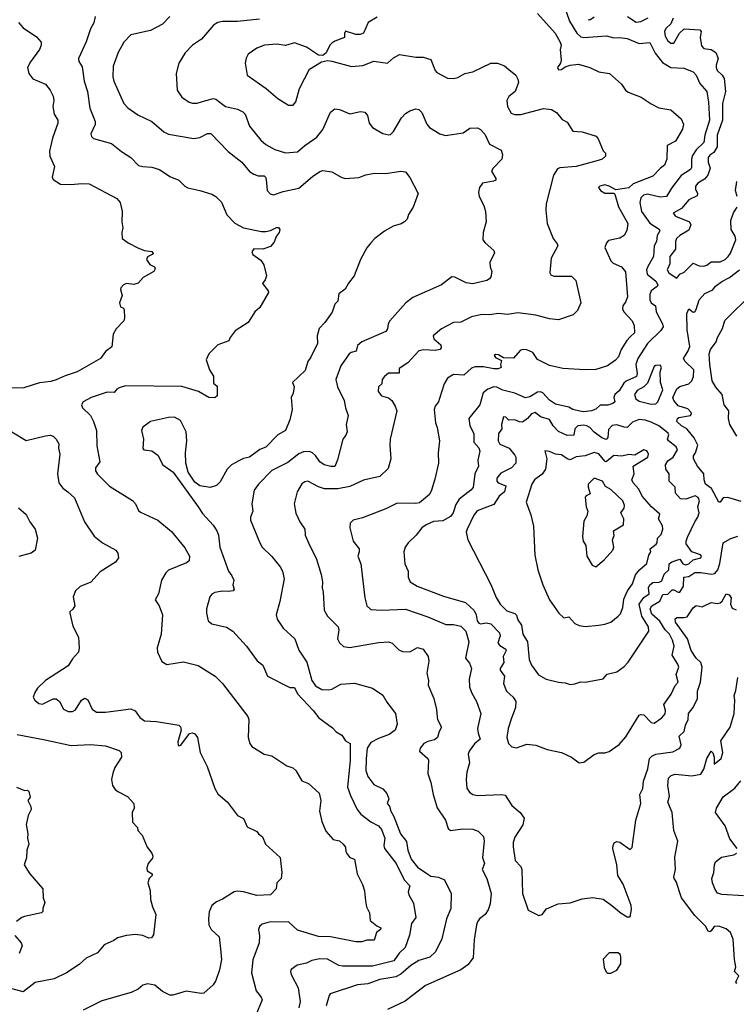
# Model space of a CAD drawing. Extents: x 1863017 to 1989460, y 394564 to 532820.
# Tile 163 of 213: x 1939383 to 1944162, y 478826 to 485395. Entities that reach past the tile are written whole.
import ezdxf

# ---------------------------------------------------------------- set-up
doc = ezdxf.new("R2010")
doc.units = 0

msp = doc.modelspace()

# ---------------------------------------------------------------- linework, layer by layer
at = {"layer": '0CON10XD'}
for points in [[(1943010.3, 485500.3), (1943050, 485385), (1943097.7, 485305), (1943125, 485281.1), (1943145, 485276.6), (1943296.2, 485286.2), (1943345.6, 485274.4), (1943385, 485276.2), (1943435, 485268.8), (1943515, 485237), (1943585, 485242.5), (1943621.3, 485171.3), (1943668.7, 485108.7), (1943725, 485076.2), (1943812.1, 485072.1), (1943875, 485047.5), (1943894.7, 485024.7), (1943918.6, 484968.6), (1943964.7, 484914.7), (1943977.2, 484845), (1943983.3, 484725), (1943951.7, 484625), (1943946.3, 484575), (1943894.5, 484525.5), (1943870.5, 484489.5), (1943862.1, 484465), (1943862, 484408), (1943855.8, 484395), (1943794.6, 484355.4), (1943728.8, 484271.2), (1943695.4, 484215), (1943655, 484210.2), (1943569.7, 484230.3), (1943543.6, 484225), (1943525, 484205.5), (1943518.8, 484175), (1943529.5, 484115), (1943585, 484038.1), (1943647.3, 483997.3), (1943651.2, 483985), (1943634.8, 483955.2), (1943628.6, 483915), (1943614.8, 483885), (1943608.7, 483815), (1943572.3, 483747.7), (1943562.9, 483725), (1943567.5, 483697.5), (1943625, 483649.7), (1943638.7, 483625), (1943634.5, 483615), (1943593.2, 483585), (1943585, 483561.2), (1943584.3, 483525), (1943595, 483506.7), (1943622.3, 483485), (1943628.4, 483445), (1943670, 483365), (1943673.4, 483345), (1943658.8, 483321.2), (1943569.1, 483235), (1943504.7, 483135), (1943491.9, 483095), (1943500.2, 483035), (1943495.8, 483015), (1943427.3, 482982.7), (1943411.1, 482968.9), (1943381, 482919), (1943351.4, 482895), (1943345.6, 482875), (1943350.8, 482845), (1943339.2, 482835), (1943305, 482823.6), (1943255, 482822.9), (1943225, 482795.7), (1943195.4, 482784.6), (1943145, 482778.6), (1943117.9, 482782.1), (1943072, 482795), (1943045, 482810.6), (1942955, 482828.8), (1942915, 482855.4), (1942870.9, 482905), (1942855, 482912.4), (1942835, 482909.7), (1942785, 482877.5), (1942755, 482872.2), (1942685, 482903.5), (1942605, 482924), (1942565, 482943.8), (1942545, 482945.5), (1942505, 482930), (1942472.7, 482905), (1942451.8, 482825), (1942378.6, 482735), (1942384.6, 482685), (1942411.1, 482635), (1942412.2, 482575), (1942445, 482538.8), (1942450.6, 482515), (1942437.8, 482455), (1942441.9, 482415), (1942419.1, 482365), (1942406.3, 482273.7), (1942391.4, 482255), (1942314.1, 482195.9), (1942290.7, 482159.3), (1942273.1, 482105), (1942255, 482080.8), (1942205, 482051.6), (1942142.6, 482047.4), (1942094, 482025), (1942065.5, 482004.5), (1942026, 481955), (1941974.2, 481905), (1941952.5, 481875), (1941944.3, 481845), (1941950.8, 481765), (1941974.2, 481715), (1941972.5, 481675), (1941986.2, 481645), (1942033.3, 481615), (1942208.5, 481548.5), (1942355, 481506.2), (1942413.8, 481453.8), (1942426.9, 481425), (1942433.4, 481385), (1942445, 481368.5), (1942455, 481363.1), (1942495, 481371.6), (1942524.3, 481365), (1942582.5, 481305), (1942586.2, 481285), (1942571.8, 481235), (1942585, 481219.1), (1942624.3, 481195), (1942626.2, 481186.2), (1942607.9, 481145), (1942611.8, 481105), (1942588.1, 481065), (1942588.1, 481055), (1942616.7, 481015), (1942610, 480965), (1942628.2, 480915), (1942674.6, 480874.6), (1942691.5, 480845), (1942690.4, 480805), (1942661.1, 480728.9), (1942639.4, 480665), (1942630.6, 480605), (1942642.5, 480565), (1942665, 480544), (1942695, 480536), (1942765, 480561.2), (1942825, 480553.8), (1942900, 480525), (1942995, 480506.2), (1943062.5, 480475), (1943115, 480437.5)], [(1939887.1, 485415), (1939876.4, 485373.6), (1939855, 485333.3), (1939825, 485246.7), (1939775.8, 485135), (1939778, 485115), (1939799.6, 485079.6), (1939812.5, 484985), (1939834.3, 484915.7), (1939850, 484805), (1939887.1, 484715), (1939885.8, 484695), (1939857.7, 484632.3), (1939861.2, 484615), (1939875, 484602.5), (1939995, 484568), (1940061.2, 484515), (1940125, 484476), (1940175, 484422.5), (1940204.4, 484414.4), (1940265, 484411.9), (1940315, 484394.4), (1940385, 484349.2), (1940444.4, 484324.4), (1940484.4, 484284.4), (1940505, 484272), (1940585, 484255.7), (1940665, 484230), (1940690, 484215), (1940727.6, 484177.6), (1940765, 484093.8), (1940818.3, 484038.3), (1940875, 484006.9), (1940995, 483982.1), (1941025, 483981.2), (1941055, 483988.5), (1941095, 484009.2), (1941108.6, 484008.6), (1941117.5, 483995), (1941113.3, 483975), (1941092.7, 483947.3), (1941080.5, 483909.5), (1941055, 483882.3), (1941005, 483862.9), (1940945, 483865.5), (1940931.4, 483845), (1940938.5, 483828.5), (1940989.8, 483789.8), (1941010.2, 483760.2), (1941027.9, 483685), (1941020.4, 483659.6), (1941001.2, 483635), (1941040, 483585), (1941041.2, 483575), (1940983.3, 483475), (1940951.2, 483445), (1940905.7, 483374.3), (1940820.3, 483319.7), (1940786.7, 483275), (1940777.3, 483252.7), (1940705, 483226), (1940643.8, 483165), (1940626.7, 483125), (1940648.3, 483058.3), (1940675.8, 483015.8), (1940675, 482970), (1940699.3, 482949.3), (1940700, 482885), (1940685, 482872.5), (1940645, 482873.3), (1940575, 482914.4), (1940465, 482947.9), (1940089.1, 482950.9), (1940045, 482938.6), (1940031.4, 482928.6), (1940012.5, 482907.5), (1939965, 482909.5), (1939858.8, 482875), (1939806.2, 482845), (1939794, 482825), (1939801.2, 482805), (1939855, 482753.8), (1939875.6, 482715), (1939894.2, 482655), (1939897.7, 482552.3), (1939917.1, 482445), (1939889.2, 482405), (1939888, 482385), (1939902.4, 482362.4), (1939982.2, 482282.2), (1940135, 482186.2), (1940154, 482165), (1940175, 482120), (1940188.3, 482108.3), (1940305, 482056), (1940395, 481980), (1940485, 481871.2), (1940514.4, 481815), (1940512.9, 481785), (1940495, 481770), (1940375, 481722.9), (1940356.4, 481703.6), (1940329.2, 481655), (1940308, 481565), (1940286.7, 481525), (1940312, 481485), (1940336, 481425), (1940326, 481295), (1940300, 481205), (1940302, 481175), (1940331.7, 481111.7), (1940365, 481092), (1940475, 481110), (1940572.5, 481085), (1940685.5, 481015.5), (1940736.2, 480966.2), (1940904, 480745), (1940910.8, 480725), (1940907.5, 480605), (1940918, 480565), (1940931.2, 480545), (1941012.5, 480495), (1941065, 480483.8), (1941165, 480416.2), (1941205, 480403.8), (1941224.5, 480384.5), (1941265, 480316), (1941308.9, 480298.9), (1941378.9, 480235), (1941390, 480185), (1941381.4, 480115), (1941398.6, 480045), (1941425, 479980), (1941473.8, 479925), (1941515, 479915.5), (1941541.1, 479895), (1941555.5, 479875), (1941557.5, 479845), (1941568, 479825), (1941585, 479804), (1941615, 479793.3), (1941633.8, 479695), (1941668.8, 479625), (1941682.3, 479582.3), (1941688, 479515), (1941695.9, 479475.9), (1941716, 479435), (1941720, 479385), (1941765, 479348.1), (1941791.2, 479335), (1941790, 479325), (1941762.9, 479305), (1941745.8, 479254.2), (1941696.8, 479253.2), (1941665, 479241.9), (1941625, 479241.4), (1941455, 479276.2), (1941375, 479277.5), (1941235, 479320), (1941175, 479375.5), (1941046.6, 479373.4), (1940999.7, 479360.3), (1940982, 479345), (1940976, 479325), (1940983, 479283), (1940980.6, 479235), (1940938.3, 479121.7), (1940928.9, 479035), (1940959.2, 478915), (1940992.3, 478872.3), (1940998.8, 478855), (1940957.4, 478752.6)], [(1940382.9, 485415), (1940335, 485365.7), (1940255, 485322.5), (1940125, 485294.2), (1940077.5, 485245), (1940038.6, 485175), (1940005.8, 485084.2), (1940004.4, 485014.4), (1940010, 484985), (1940076.3, 484836.3), (1940105, 484807.5), (1940170.9, 484760.9), (1940264, 484715), (1940345, 484645.8), (1940375, 484630), (1940543.2, 484603.2), (1940585, 484609.4), (1940635, 484635.6), (1940656.7, 484635), (1940774, 484515), (1940864.4, 484444.4), (1940915, 484382), (1940943.3, 484365), (1940973.1, 484353.1), (1941012.5, 484352.5), (1941021.2, 484345), (1941027.5, 484327.5), (1941032.5, 484255), (1941052.4, 484232.4), (1941075, 484227.1), (1941140.6, 484249.4), (1941245, 484270.8), (1941335, 484347.5), (1941385, 484382), (1941405, 484388.8), (1941465, 484378.8), (1941532.1, 484342.1), (1941555.8, 484335.8), (1941645, 484341.9), (1941690.2, 484359.8), (1941748.6, 484371.4), (1941825, 484368.2), (1941925, 484384.2), (1941955, 484378.8), (1941985, 484341.2), (1942040, 484235), (1942006.2, 484145), (1941976.7, 484095), (1941967.5, 484065), (1941950, 484045), (1941927.7, 484032.3), (1941872.4, 484017.6), (1941815, 483982.9), (1941751.2, 483935), (1941723.8, 483905), (1941697.7, 483872.3), (1941656.2, 483795), (1941613.3, 483685), (1941575, 483637.5), (1941553, 483597), (1941512, 483565), (1941503.9, 483516.1), (1941485, 483497.5), (1941467, 483443), (1941418, 483375), (1941380, 483335), (1941367.1, 483285), (1941369.2, 483235), (1941325, 483143.8), (1941304.3, 483115), (1941286.4, 483053.6), (1941202.5, 482975), (1941213.3, 482945), (1941206.1, 482903.9), (1941193.3, 482875), (1941198.8, 482795), (1941183.8, 482725), (1941156, 482655), (1941104.7, 482625.3), (1941025, 482542.2), (1940985, 482527.5), (1940915, 482476.7), (1940875, 482467.1), (1940845, 482451.4), (1940795, 482424.2), (1940766, 482395), (1940718.7, 482311.3), (1940695, 482288), (1940653, 482273), (1940585, 482284), (1940549.7, 482309.7), (1940505.9, 482375.9), (1940490.8, 482435), (1940488.6, 482505), (1940496.7, 482585), (1940493.1, 482645), (1940455, 482720), (1940415, 482742.5), (1940375, 482741.4), (1940255, 482714.2), (1940203, 482677), (1940194.2, 482655), (1940208.6, 482595), (1940203.9, 482536.1), (1940210, 482525), (1940265, 482519.2), (1940305, 482490), (1940337.5, 482425), (1940405.8, 482375), (1940574, 482145), (1940601.2, 482101.2), (1940672.8, 482022.8), (1940698, 481985), (1940708.1, 481955), (1940718.1, 481875), (1940774.4, 481715), (1940797.5, 481685), (1940810, 481655), (1940804, 481625), (1940813.3, 481595), (1940807.5, 481585), (1940775, 481579.2), (1940735, 481582.5), (1940685, 481572), (1940665, 481561.2), (1940651.2, 481545), (1940627.5, 481465), (1940627.5, 481435), (1940640, 481385), (1940663.2, 481363.2), (1940762.1, 481342.1), (1940805, 481314), (1940895.8, 481215), (1940966.1, 481116.1), (1941005, 481088), (1941035.7, 481015), (1941185, 480940), (1941215, 480938.8), (1941235, 480896), (1941340, 480785), (1941377.3, 480737.3), (1941469.1, 480669.1), (1941493.2, 480643.2), (1941530.3, 480620.3), (1941555, 480583.8), (1941586.2, 480565), (1941587.1, 480455), (1941568.9, 480275), (1941588.1, 480218.1), (1941634.3, 480125), (1941657.1, 480095), (1941723.5, 480043.5), (1941775, 480016.4), (1941795, 479990.8), (1941818, 479935), (1941812.3, 479885), (1941815.8, 479865), (1941892.7, 479765), (1941946.1, 479656.1), (1941984.3, 479615), (1941974.4, 479575), (1941976.9, 479555), (1942009.8, 479499.8), (1942024.2, 479405), (1941996.3, 479363.7), (1941982.8, 479287.2), (1941952.5, 479205), (1941913.8, 479166.2), (1941877.8, 479115), (1941735, 479079.7), (1941535, 479080.4), (1941510, 479085), (1941435, 479125.6), (1941385, 479129.4), (1941331.7, 479118.3), (1941295, 479100), (1941232.4, 479087.6), (1941193, 479057), (1941188, 479045), (1941192.2, 479025), (1941239, 478935), (1941253.9, 478845), (1941245, 478802)], [(1941767.4, 485412.6), (1941706.2, 485375), (1941675, 485304), (1941654.3, 485295.7), (1941625, 485295.6), (1941555, 485317.5), (1941548.3, 485301.7), (1941550, 485275), (1941485, 485252.2), (1941465, 485239.2), (1941451.4, 485225), (1941426.8, 485173.2), (1941405, 485156), (1941375, 485159.2), (1941295, 485211.9), (1941215, 485240), (1941155, 485223.5), (1941095, 485232.2), (1941015, 485225.5), (1940963.8, 485205), (1940906.7, 485165), (1940892.7, 485137.3), (1940886.2, 485105), (1940898.8, 485025), (1941025.4, 484935.4), (1941105, 484868), (1941175, 484824), (1941205.8, 484824.2), (1941224.2, 484845.8), (1941249.4, 484935), (1941316.4, 485063.6), (1941395, 485113.8), (1941435, 485122), (1941465, 485118.6), (1941595, 485081.4), (1941670.3, 485089.7), (1941745, 485118.6), (1941835, 485104), (1941875, 485140), (1941915, 485162), (1942024.4, 485145.6), (1942074.4, 485144.4), (1942125, 485130), (1942153.8, 485055), (1942165, 485042), (1942235, 485005.7), (1942275, 485001.4), (1942305, 485008), (1942352.5, 485035), (1942405, 485047.1), (1942525, 485104), (1942570, 485105), (1942615, 485086.2), (1942645, 485063.3), (1942691.2, 485025), (1942705, 484997.5), (1942708.9, 484975), (1942688.1, 484915), (1942645, 484881.9), (1942631.8, 484855), (1942635, 484816.2), (1942661.5, 484771.5), (1942682.8, 484762.8), (1942725, 484761.5), (1942875, 484802.2), (1942930, 484795), (1942963.3, 484775), (1942999.5, 484729.5), (1943035, 484710), (1943071.7, 484651.7), (1943135, 484646.9), (1943227.3, 484617.3), (1943240.7, 484600.7), (1943275, 484520), (1943290, 484505), (1943290, 484485), (1943267.5, 484465), (1943240, 484455), (1943095, 484416.1), (1942985, 484407.1), (1942970.5, 484399.5), (1942942.8, 484357.2), (1942894.4, 484165.6), (1942890.8, 484125), (1942900.8, 484035), (1942941.2, 483935), (1942968.3, 483898.3), (1942971.2, 483885), (1942926.7, 483803.3), (1942918.6, 483705), (1942925, 483692.5), (1942945, 483684.4), (1943062.9, 483682.9), (1943092.5, 483655), (1943126, 483505), (1943103.3, 483455), (1943075, 483426.2), (1942975, 483392), (1942915, 483399.2), (1942825, 483424.5), (1942705, 483439.4), (1942635, 483426.9), (1942575, 483434.3), (1942515, 483425.8), (1942465, 483428.6), (1942395, 483412.5), (1942325, 483377.1), (1942275, 483374.3), (1942195, 483332), (1942140, 483285), (1942145.6, 483265), (1942191.9, 483225), (1942194.1, 483205.9), (1942183.8, 483195), (1942155, 483188.4), (1942075, 483192.4), (1942045, 483185.6), (1941972, 483105), (1941913.2, 483066.8), (1941914, 483036), (1941842.5, 483037.5), (1941815.7, 483014.3), (1941800, 482995), (1941798, 482965), (1941776, 482945), (1941774.2, 482915), (1941795, 482884.2), (1941841.7, 482871.7), (1941863.8, 482855), (1941886.8, 482816.8), (1941897.1, 482785), (1941854.2, 482595), (1941850.6, 482555), (1941857.1, 482465), (1941839.1, 482400.9), (1941785, 482346), (1941675, 482323.5), (1941585, 482281.2), (1941505, 482263.8), (1941415, 482264.5), (1941375, 482277.3), (1941305, 482315.6), (1941285, 482311.4), (1941265, 482297.1), (1941232.9, 482245), (1941214.3, 482164.3), (1941223.4, 482103.4), (1941250, 482045), (1941284.4, 481995), (1941285.7, 481955), (1941309.2, 481905), (1941361.4, 481795), (1941393, 481693), (1941402.5, 481645), (1941400, 481605), (1941407.5, 481575), (1941412.9, 481455), (1941435.5, 481415.5), (1941505.6, 481345), (1941510.5, 481325), (1941502.5, 481265), (1941515, 481236.2), (1941543.2, 481213.2), (1941585, 481206.9), (1941775, 481239.4), (1941844.2, 481244.2), (1941866, 481235), (1941910.2, 481190.2), (1941935, 481179.4), (1941985, 481176.9), (1942035, 481205.6), (1942073.8, 481195), (1942106, 481145), (1942111.2, 481115), (1942098.1, 481035), (1942109.2, 480985), (1942107.5, 480955), (1942144.4, 480865), (1942163, 480793), (1942167.3, 480742.7), (1942170, 480725), (1942195.6, 480675), (1942179.2, 480645), (1942170, 480605), (1942149.6, 480590.4), (1942105, 480579.1), (1942077.1, 480565), (1942054.2, 480535), (1942050, 480515), (1942105.5, 480465.5), (1942110, 480455), (1942104.4, 480365), (1942125.7, 480305), (1942139.4, 480225), (1942166.4, 480136.4), (1942221.4, 480055), (1942239.5, 479999.5), (1942256.2, 479986.2), (1942337, 479997), (1942405, 479994.3), (1942440.9, 479980.9), (1942475.8, 479945), (1942480.6, 479915), (1942468.9, 479805), (1942482.5, 479765), (1942468.1, 479725), (1942498.1, 479665), (1942528.1, 479565), (1942520, 479495), (1942506.7, 479455), (1942487.1, 479425), (1942450, 479395), (1942435, 479376.2), (1942428.9, 479355), (1942414.4, 479255), (1942406.9, 479135), (1942371.2, 479088.8), (1942325, 479055.6), (1942089.5, 478950.5), (1941953.2, 478846.8), (1941835, 478790)], [(1942835.8, 485435), (1942954.3, 485305), (1942987.1, 485245), (1942992.9, 485225), (1942988.1, 485195), (1942994.3, 485125), (1942990, 485105), (1942970, 485075), (1942975, 485060), (1942995, 485062), (1943020.5, 485079.5), (1943055, 485092.2), (1943109.1, 485099.1), (1943185.5, 485075.5), (1943245.9, 485045.9), (1943316.6, 485036.6), (1943395.7, 484965.7), (1943423.8, 484925), (1943441.7, 484911.7), (1943528, 484878), (1943593, 484833), (1943646.3, 484806.3), (1943725, 484794), (1943793.9, 484733.9), (1943808.8, 484698.8), (1943802, 484665), (1943756.3, 484583.7), (1943701.2, 484555), (1943699.2, 484465), (1943682, 484425), (1943656.4, 484403.6), (1943605, 484351.9), (1943475, 484300), (1943445, 484273.3), (1943359.3, 484259.3), (1943313.3, 484285), (1943285, 484292.9), (1943252.5, 484285), (1943243.3, 484275), (1943256.7, 484255), (1943285, 484238), (1943345, 484237.5), (1943351.7, 484231.7), (1943376.3, 484146.3), (1943437.5, 484035), (1943432.3, 483987.7), (1943413.3, 483955), (1943385, 483937.1), (1943309.1, 483920.9), (1943295.7, 483905), (1943285.7, 483875), (1943325.7, 483785), (1943340.9, 483770.9), (1943396.1, 483746.1), (1943423.4, 483713.4), (1943435.5, 483545), (1943425.6, 483515), (1943405.7, 483485), (1943402.5, 483465), (1943411.4, 483445), (1943467.1, 483385), (1943480.8, 483355), (1943482.5, 483305), (1943455, 483278.1), (1943431.1, 483255), (1943394.4, 483195), (1943375.6, 483145), (1943356.1, 483123.9), (1943303.3, 483085), (1943225, 483061.1), (1943155, 483058.6), (1943005, 483066.9), (1942915, 483086.9), (1942837, 483127), (1942805, 483174), (1942765, 483192.9), (1942735, 483194.2), (1942721.3, 483188.7), (1942675, 483135.8), (1942608.8, 483138.8), (1942575, 483159.2), (1942555, 483161.2), (1942546.7, 483155), (1942555, 483141.2), (1942595, 483120), (1942588.8, 483095), (1942593.8, 483075), (1942573.8, 483066.2), (1942545.2, 483064.8), (1942475, 483078.7), (1942421, 483079), (1942395, 483070.6), (1942345, 483024.2), (1942275, 483028), (1942235, 483002), (1942212.5, 482965), (1942182.9, 482867.1)], [(1943175, 485395.4), (1943185, 485394.1), (1943215, 485413.4)], [(1943435.5, 485415), (1943495, 485377.9), (1943525, 485382.7), (1943575, 485407.5)], [(1943741.5, 485405), (1943725, 485366.9), (1943691.2, 485335), (1943682.6, 485315), (1943687.6, 485285), (1943705, 485252.7), (1943725, 485238.5), (1943745, 485237.1), (1943782.2, 485305), (1943815, 485332.9), (1943918.2, 485328.2), (1943926.8, 485316.8), (1943920.7, 485275), (1943929.7, 485219.8), (1943945, 485203.6), (1943995, 485196.7), (1944024.4, 485175), (1944041.1, 485135), (1944028.5, 485091.5), (1944026.9, 485075), (1944034.3, 485055), (1944067.1, 485025), (1944081.4, 485001.4), (1944090.5, 484915), (1944070.6, 484835), (1944068.9, 484725), (1944034.3, 484625), (1944034.5, 484545.5), (1944012, 484508), (1943985, 484491.2), (1943974.2, 484475), (1943974.2, 484445), (1943987.5, 484405), (1943973.1, 484356.9), (1943950.2, 484329.8), (1943906, 484305), (1943890, 484285), (1943890, 484265), (1943904.2, 484235), (1943900.9, 484219.1), (1943845, 484192.2), (1943795.9, 484134.1), (1943740, 484105), (1943756.2, 484085), (1943850, 484045), (1943858.9, 484025), (1943845, 483990.6), (1943785, 483955.4), (1943764, 483935), (1943756.6, 483915), (1943757.1, 483862.9), (1943719.5, 483815), (1943719.1, 483765), (1943700, 483725), (1943712.9, 483705), (1943741.4, 483685), (1943765, 483671.2)], [(1939373.8, 485375), (1939405, 485340), (1939495, 485280), (1939526, 485245), (1939525.8, 485225), (1939514, 485195), (1939455.4, 485114.6), (1939435.8, 485075), (1939442.9, 485035), (1939469.8, 484999.8), (1939555, 484964), (1939585.8, 484925), (1939605.8, 484884.2), (1939610, 484855), (1939604.2, 484815), (1939613.5, 484765), (1939636.2, 484725), (1939636.2, 484705), (1939601.1, 484605), (1939582.1, 484517.9), (1939584.3, 484485), (1939615.6, 484415), (1939600, 484345), (1939605, 484327.5), (1939655, 484296.7), (1939725, 484295.6), (1939795, 484302.9), (1939845, 484298.8), (1940030.7, 484200.7), (1940053.3, 484175), (1940065.9, 484115.9), (1940064, 484045), (1940071.2, 484005), (1940063.9, 483973.9), (1940066.7, 483935), (1940106, 483905), (1940175, 483870), (1940215, 483855.6), (1940265, 483848.8), (1940273.3, 483835), (1940270.7, 483829.3), (1940235, 483812.5), (1940227.5, 483795), (1940250.7, 483760.7), (1940282.5, 483745), (1940286.4, 483733.6), (1940276.2, 483715), (1940205.4, 483674.6), (1940173.8, 483636.2), (1940145, 483627.8), (1940095, 483634.5), (1940074.2, 483625), (1940057.5, 483605), (1940054.3, 483595), (1940066.7, 483555), (1940048.8, 483505), (1940055, 483480), (1940075, 483470), (1940079.3, 483459.3), (1940082.5, 483405), (1940077.5, 483385), (1940025, 483332.5), (1940005, 483296.7), (1939998, 483212), (1939955, 483181.2), (1939922, 483135), (1939765, 483045.5), (1939685, 483019.6), (1939625, 482991.1), (1939589.3, 482980.7), (1939515, 482972.5), (1939410.8, 482939.2), (1939295, 482936.9)], [(1940981.1, 485398.9), (1940835, 485383.8), (1940735, 485383.3), (1940703.3, 485375), (1940675, 485359.2), (1940595.4, 485264.6), (1940535, 485224), (1940485.7, 485174.3), (1940443.3, 485105), (1940426.2, 485035), (1940434, 484925), (1940465, 484878.8), (1940513.3, 484845), (1940535, 484837.1), (1940567.3, 484837.3), (1940624.7, 484855.3), (1940675, 484868.2), (1940690, 484865), (1940755, 484814.5), (1940835, 484797.9), (1940870.8, 484780.8), (1940885.5, 484765), (1940915.6, 484685), (1940990.8, 484590.8), (1941025, 484562.2), (1941085, 484529.4), (1941155, 484506.5), (1941235, 484512.7), (1941285, 484555.6), (1941365, 484610), (1941405, 484662), (1941455, 484778), (1941485, 484799.2), (1941515, 484795.8), (1941585, 484765.6), (1941655, 484781.4), (1941685, 484778), (1941702.5, 484755), (1941714.4, 484704.4), (1941735, 484676.2), (1941805, 484636.2), (1941843.6, 484626.4), (1941855, 484628.8), (1941875, 484648.8), (1941929.2, 484740.8), (1941955, 484768), (1941985, 484786), (1942025, 484799.2), (1942045, 484795.8), (1942065, 484776), (1942098.1, 484698.1), (1942114.7, 484674.7), (1942185, 484632.2), (1942221.8, 484621.8), (1942341.2, 484638.8), (1942385, 484672), (1942435, 484672.5), (1942455, 484662.9), (1942485, 484630.5), (1942515.6, 484565), (1942593.4, 484523.4), (1942601.9, 484495), (1942598, 484465), (1942540.5, 484405), (1942529.5, 484385), (1942558.6, 484335), (1942558.8, 484325), (1942543.3, 484316.7), (1942469.2, 484305), (1942448.8, 484275), (1942443.3, 484245), (1942446.2, 484215), (1942477.5, 484155), (1942490, 484115), (1942493.8, 484045), (1942473.8, 483975), (1942471.2, 483925), (1942486.2, 483905), (1942545.7, 483855.7), (1942549.5, 483839.5), (1942519.2, 483775), (1942520, 483745), (1942531.2, 483715), (1942525, 483680), (1942516.7, 483665), (1942497.5, 483655), (1942405, 483632.9), (1942359.8, 483639.8), (1942285, 483676.7), (1942265, 483680), (1942195, 483626.2), (1942005, 483541.4), (1941957.5, 483505), (1941850.8, 483385), (1941839.2, 483365), (1941835, 483332.5), (1941823.8, 483315), (1941665, 483245.6), (1941635, 483221.2), (1941627.7, 483182.3), (1941593.3, 483175), (1941579.2, 483165), (1941524.5, 483085), (1941490, 482995), (1941501.1, 482945), (1941546.5, 482855), (1941554.5, 482804.5), (1941573.1, 482755), (1941559.2, 482695), (1941565.8, 482645), (1941557.6, 482622.4), (1941538, 482595), (1941502.7, 482457.3), (1941485.5, 482414.5), (1941456.7, 482413.3), (1941414.2, 482425), (1941385, 482445.5), (1941356.3, 482486.3), (1941335, 482504.5), (1941315, 482512.7), (1941275, 482510.5), (1941245, 482498.5), (1941170.5, 482439.5), (1941065, 482388.1), (1940974.4, 482295), (1940945.6, 482255), (1940931.9, 482165), (1940937.5, 482115), (1940922.5, 482075), (1940922.9, 482055), (1940983.4, 481903.4), (1941000, 481875), (1941063.7, 481813.7), (1941120, 481745), (1941135.6, 481715), (1941145.7, 481665), (1941117.3, 481512.7), (1941094.2, 481425), (1941100, 481395), (1941140.8, 481335), (1941217.5, 481265), (1941245, 481188.8), (1941297.9, 481107.9), (1941330.5, 480985), (1941355, 480950.4), (1941398, 480925), (1941444.2, 480924.2), (1941465, 480927.8), (1941525, 480962.2), (1941615, 480967.7), (1941735.7, 480935.7), (1941805, 480888.8), (1941830.9, 480840.9), (1941889.2, 480765), (1941900, 480695), (1941887.8, 480655), (1941847.5, 480625), (1941775, 480599.3), (1941725, 480571.4), (1941700, 480535), (1941692.6, 480462.6), (1941691.5, 480385), (1941704.5, 480345), (1941745, 480291.4), (1941805, 480262.5), (1941831.3, 480231.3), (1941843.8, 480196.2), (1941834.2, 480165), (1941847.9, 480147.9), (1941857.1, 480115), (1941878.7, 480078.7), (1941922, 479962), (1941962.2, 479912.2), (1941970.6, 479855), (1941993.3, 479795), (1942035, 479740), (1942105, 479692.9), (1942125, 479681.4), (1942175, 479672.9), (1942215, 479656.2), (1942259.4, 479565), (1942257.8, 479465), (1942228.2, 479395), (1942198.3, 479261.7), (1942155.6, 479175), (1942118.9, 479141.1), (1942045, 479117.7), (1941992.2, 479085)], [(1944168.7, 484215), (1944155.8, 484255), (1944165.9, 484315)], [(1943765, 483671.2), (1943785, 483696), (1943815, 483710.8), (1943875, 483769.4), (1943915, 483751.9), (1943945, 483750), (1943965, 483757.1), (1943995, 483779.5), (1944055, 483780), (1944087.2, 483795), (1944108.6, 483815), (1944123.5, 483836.5), (1944157.9, 483925), (1944155, 483951.5), (1944127.4, 483995), (1944125.2, 484055), (1944144.1, 484105.9), (1944167.8, 484145)], [(1944195, 482180.4), (1944105, 482207.1), (1944075, 482204.4), (1944055, 482176.2), (1944045, 482176.2), (1943996.2, 482266.2), (1943956.7, 482295), (1943946.5, 482325), (1943944.5, 482365), (1943902.2, 482415), (1943876.5, 482465), (1943876.2, 482485), (1943890, 482505), (1943904.7, 482555), (1943881.9, 482605), (1943832.2, 482665), (1943797.1, 482685), (1943764.3, 482715), (1943768.8, 482735), (1943778.7, 482741.3), (1943856.1, 482753.9), (1943862.9, 482765), (1943860.6, 482775), (1943837.7, 482797.7), (1943775, 482817.9), (1943745.6, 482855), (1943738.2, 482875), (1943765, 482932.7), (1943785, 482948.5), (1943845, 482965.5), (1943865.6, 482985), (1943876.5, 483013.5), (1943877.6, 483057.6), (1943820.7, 483115), (1943810.3, 483135), (1943841.8, 483185), (1943851.1, 483215), (1943835.3, 483325), (1943832.2, 483435), (1943845, 483465.8), (1943875, 483443.1), (1943885, 483445.7), (1943895, 483461.2), (1943913.2, 483526.8), (1943952.9, 483567.1), (1944005, 483593.1), (1944023.4, 483616.6), (1944065, 483648.5), (1944116.2, 483673.8), (1944184.1, 483725.9)], [(1944166.2, 482615), (1944119.2, 482695), (1944110, 482735), (1944112.5, 482785), (1944080, 482825), (1944067.1, 482895), (1944025, 482943.8), (1944000.8, 482985), (1943984.5, 483094.5), (1943981.9, 483165), (1943990.8, 483195), (1944028, 483245), (1944036, 483275), (1944070, 483335), (1944085, 483388.8), (1944275.4, 483574.6)], [(1943595, 482829.1), (1943625, 482831.8), (1943639.3, 482845), (1943671.1, 482925), (1943656.8, 482975), (1943654.3, 483045), (1943663.3, 483075), (1943655, 483088.8), (1943625, 483088.5), (1943615, 483082), (1943569.4, 482970.6), (1943545, 482945.4), (1943500.3, 482919.7), (1943483.5, 482895), (1943491.5, 482865), (1943515, 482849.8), (1943595, 482829.1)], [(1942182.9, 482867.1), (1942175.8, 482845), (1942152.7, 482817.3), (1942146.4, 482795), (1942155.6, 482705), (1942166.7, 482675), (1942182.9, 482585), (1942174.4, 482505), (1942176.9, 482435), (1942151.7, 482328.3), (1942129.2, 482255), (1942115, 482228), (1942049.1, 482170.9), (1942023.8, 482166.2), (1941900.8, 482169.2), (1941825, 482131.5), (1941668.8, 482071.2), (1941607.5, 482055), (1941586.2, 482035), (1941583.8, 482005), (1941607.5, 481915), (1941645.9, 481864.1), (1941647.5, 481845), (1941638.6, 481815), (1941657.1, 481765), (1941685, 481537.5), (1941698, 481485), (1941725, 481460), (1941794.6, 481454.6), (1941955, 481462.5), (1942105, 481410.5), (1942225, 481360.5), (1942275, 481360.5), (1942325, 481347.5), (1942357.8, 481315), (1942377.5, 481245), (1942356.5, 481135), (1942382, 481102), (1942396.9, 481065), (1942379.5, 480995), (1942382.6, 480942.6), (1942395.5, 480905.5), (1942429.4, 480845), (1942458.6, 480765), (1942436.7, 480665), (1942439.5, 480635), (1942453.6, 480595), (1942416.6, 480563.4), (1942381.2, 480515), (1942374.6, 480494.6), (1942382.7, 480437.3), (1942364.5, 480375), (1942360.5, 480325), (1942365, 480267.5), (1942382, 480242), (1942405, 480225.8), (1942435, 480219.4), (1942595, 480224.3), (1942620.3, 480220.3), (1942665, 480152.5), (1942720, 480105), (1942747.4, 480067.4), (1942737.2, 480022.8), (1942685, 479940), (1942674.4, 479905), (1942673.4, 479876.6), (1942688.1, 479785), (1942725.6, 479745), (1942731.9, 479725), (1942735.8, 479565), (1942774.1, 479454.1), (1942845, 479417.5), (1942867.5, 479425), (1942895, 479462.5), (1942974.2, 479495.8), (1943055, 479502.5), (1943135, 479530), (1943205, 479538), (1943275, 479526.7), (1943332.5, 479485), (1943395, 479433.3), (1943435, 479410), (1943455, 479410)], [(1943055, 480959.2), (1943085, 480964), (1943125, 480976), (1943155, 480973.8), (1943275, 480996.2), (1943301.2, 481028.8), (1943365, 481044), (1943415, 481080), (1943441.3, 481108.7), (1943578.1, 481315), (1943576.2, 481345), (1943532.8, 481415), (1943513.2, 481495), (1943545, 481540.4), (1943580.6, 481565), (1943576.2, 481605), (1943585.2, 481624.8), (1943605, 481638.7), (1943647.8, 481642.2), (1943665, 481650.8), (1943680, 481695), (1943711.9, 481725), (1943714.7, 481765.3), (1943731.6, 481778.4), (1943784.5, 481794.5), (1943804.2, 481764.2), (1943825, 481757.1), (1943845, 481764.6), (1943875, 481790.5), (1943926, 481805), (1943929.2, 481815), (1943924, 481825), (1943865.8, 481845), (1943827.6, 481897.6), (1943826.7, 481915), (1943837.1, 481942.9), (1943885.4, 482045), (1943905.8, 482075), (1943914.6, 482105), (1943904.4, 482145), (1943916.5, 482185), (1943907, 482207), (1943887.1, 482217.1), (1943825, 482195.3), (1943788.9, 482198.9), (1943755.7, 482235), (1943754.2, 482275), (1943714.2, 482315), (1943714.2, 482365), (1943692.5, 482395), (1943689.6, 482425), (1943705, 482451.1), (1943740.6, 482475), (1943769.2, 482525), (1943760.6, 482545), (1943708.9, 482585), (1943703.3, 482595), (1943711.5, 482625), (1943706.7, 482636.7), (1943645, 482684.2), (1943595, 482709.1), (1943553, 482723), (1943513.3, 482726.7), (1943469.9, 482710.1), (1943435, 482674.5), (1943415, 482675.4), (1943365, 482692.3), (1943333.6, 482686.4), (1943310.1, 482659.9), (1943305, 482606.7), (1943295, 482594.5), (1943265, 482605.3), (1943215, 482641.8), (1943185.5, 482675), (1943165.5, 482684.5), (1943145, 482690.3), (1943105, 482684), (1943084.1, 482665), (1943078.2, 482621.8), (1943035, 482619.6), (1942975, 482647.3), (1942941.6, 482685), (1942916.9, 482726.9), (1942855.9, 482745.9), (1942820, 482775), (1942795.6, 482765), (1942770.4, 482735), (1942735, 482708.8), (1942715, 482710.8), (1942683.9, 482726.1), (1942645, 482722.5), (1942625, 482742.9), (1942610, 482745), (1942595.6, 482695), (1942599.1, 482665), (1942576.2, 482635), (1942573.5, 482585), (1942585, 482563.6), (1942647.5, 482535), (1942685, 482490), (1942691.1, 482475), (1942691.1, 482435), (1942662.9, 482405), (1942591.7, 482368.3), (1942564.8, 482335.2), (1942565.4, 482315), (1942574.1, 482304.1), (1942625.4, 482285), (1942615.9, 482245), (1942580, 482215), (1942545, 482160), (1942432.9, 482117.1), (1942411.7, 482088.3), (1942367.1, 481995), (1942360.8, 481975), (1942371.2, 481925), (1942525.6, 481625.6), (1942560.3, 481540.3), (1942588, 481495), (1942630.6, 481450.6), (1942685, 481432.3), (1942695, 481422.7), (1942705, 481390.6), (1942728.4, 481355), (1942737.5, 481295), (1942770.4, 481245), (1942781.5, 481125), (1942795, 481088.8), (1942843.1, 481023.1), (1942894.4, 480994.4), (1942975, 480974.2), (1943021.2, 480971.2), (1943055, 480959.2)], [(1939330, 482645), (1939425, 482588), (1939555, 482618.6), (1939585, 482621.9), (1939605, 482617.1), (1939626.9, 482595), (1939644, 482565), (1939640.8, 482535), (1939649.4, 482495), (1939634.4, 482365), (1939643.1, 482305), (1939669.3, 482269.3), (1939703.6, 482243.6), (1939747.5, 482205), (1939814.2, 482045), (1939879.7, 481949.7), (1939935, 481904), (1940023.3, 481855), (1940036.7, 481835), (1940041.2, 481805), (1940021.2, 481775), (1939918.9, 481711.1), (1939857.1, 481642.9), (1939785, 481612), (1939754, 481585), (1939740, 481545), (1939751.2, 481485), (1939737.7, 481462.3), (1939717.5, 481445), (1939716.7, 481435), (1939737.7, 481347.7), (1939776, 481275), (1939780, 481205), (1939775.8, 481175), (1939735, 481130), (1939706.6, 481083.4), (1939555.7, 480985), (1939500.8, 480935), (1939484.4, 480905), (1939472, 480875), (1939484, 480855), (1939511.4, 480831.4), (1939535, 480828.9), (1939605, 480862.9), (1939625, 480864.4), (1939648.1, 480845), (1939675, 480794.2), (1939705, 480779.5), (1939735, 480779.1), (1939755, 480789.5), (1939795, 480854.2), (1939817, 480867), (1939836.4, 480856.4), (1939865.7, 480795), (1939895, 480775.6), (1939954.7, 480774.7), (1940125, 480798), (1940152.7, 480782.7), (1940185, 480738.8), (1940215, 480716), (1940295, 480712), (1940445, 480688), (1940455, 480677.5), (1940460, 480655), (1940437, 480577), (1940440, 480555), (1940445, 480550), (1940456.7, 480555), (1940515, 480633.3), (1940535, 480636.7), (1940550.5, 480630.5), (1940567.5, 480605), (1940585.4, 480505.4), (1940632.1, 480412.1), (1940684.4, 480265), (1940705, 480230), (1940769.2, 480175), (1940835.8, 480085.8), (1940875.7, 480065.7), (1940899.1, 480009.1), (1940965, 479977.5), (1940975, 479962.5), (1941003, 479943), (1941022.5, 479895), (1941120, 479805), (1941131.2, 479705), (1941126.7, 479665), (1941097.5, 479635), (1941092.5, 479595), (1941055, 479556.7), (1940965, 479550.9), (1940876.3, 479576.3), (1940835, 479581.5), (1940812, 479575), (1940736.2, 479526.2), (1940695, 479510), (1940664.4, 479485.6), (1940646.8, 479443.2), (1940641.1, 479395), (1940644.4, 479355), (1940660, 479325), (1940712.5, 479275), (1940721.9, 479195), (1940727.8, 479125), (1940714.3, 479055), (1940691.2, 478985), (1940673.3, 478955), (1940610, 478900), (1940592.3, 478897.7), (1940493.4, 478913.4), (1940405, 478885.7), (1940385, 478885.7), (1940335, 478910.6), (1940285, 478952.9), (1940235, 478962.5), (1940205, 478952.5), (1940172.8, 478927.2), (1940126.4, 478903.6), (1939930.5, 478849.5), (1939805, 478787.1)], [(1943155, 481346), (1943245, 481354.2), (1943285, 481360.8), (1943325, 481376), (1943375, 481414.2), (1943388.6, 481431.4), (1943406, 481474), (1943411.6, 481528.4), (1943436.9, 481585), (1943468.9, 481631.1), (1943489.4, 481690.6), (1943516.3, 481723.7), (1943565, 481765.6), (1943577.8, 481822.2), (1943590.9, 481845), (1943588.2, 481865), (1943627.3, 481895), (1943633.6, 481905), (1943635.5, 481935), (1943660.5, 481959.5), (1943671.1, 481995), (1943668.7, 482018.7), (1943641.9, 482065), (1943652.9, 482095), (1943595.5, 482145), (1943533.3, 482215), (1943511.7, 482261.7), (1943474.4, 482305), (1943464.6, 482325), (1943481.8, 482365), (1943473.3, 482415), (1943571.1, 482475), (1943577.3, 482495), (1943570.5, 482510.5), (1943565, 482518.6), (1943545, 482525.6), (1943485, 482489.2), (1943445, 482493.5), (1943397.6, 482482.4), (1943345, 482486.9), (1943295, 482444.6), (1943285, 482448.5), (1943245, 482498.2), (1943215, 482506.2), (1943155, 482484.7), (1943095, 482478.5), (1943055, 482458.5), (1943034.2, 482464.2), (1942995, 482490.5), (1942955, 482495.4), (1942915, 482513.1), (1942885, 482517.5), (1942897.9, 482465), (1942890, 482395), (1942867.2, 482362.8), (1942815.5, 482325), (1942797.3, 482295), (1942760, 482175), (1942792.3, 482092.3), (1942810, 482015), (1942817.7, 481822.3), (1942838.6, 481725), (1942870.8, 481625), (1942916, 481525), (1942978.8, 481435), (1943012.5, 481405), (1943045, 481411.2), (1943085, 481366.2), (1943115, 481352), (1943155, 481346)], [(1943225, 481744), (1943279.7, 481790.3), (1943337.5, 481855), (1943344.2, 481875), (1943335.8, 481925), (1943347, 481953), (1943343.8, 481985), (1943408.8, 482025), (1943412.5, 482065), (1943391.4, 482105), (1943414.2, 482135), (1943416.4, 482153.6), (1943406.2, 482185), (1943325, 482260), (1943290.5, 482280.5), (1943270, 482315), (1943215, 482335.6), (1943174.2, 482295), (1943174.5, 482275), (1943188.3, 482231.7), (1943161.2, 482218.8), (1943155, 482210), (1943161.4, 482145), (1943172.5, 482115), (1943165.8, 482085), (1943145, 482050), (1943135.9, 481945.9), (1943141.2, 481915), (1943157.5, 481887.5), (1943164.4, 481814.4), (1943201.2, 481755), (1943225, 481744)], [(1939375, 482138.8), (1939425, 482093.3), (1939450, 482045), (1939486.2, 481995), (1939502, 481935), (1939486.7, 481855), (1939460, 481835), (1939376.8, 481813.2)], [(1943115, 480437.5), (1943145, 480440), (1943215, 480491.2), (1943245, 480503.8), (1943285, 480503.8), (1943315, 480511.2), (1943381.3, 480558.7), (1943425, 480611.2), (1943515, 480753.8), (1943525, 480758.8), (1943545, 480756.7), (1943595, 480706.7), (1943615, 480701.2), (1943665, 480737.5), (1943686.7, 480763.3), (1943689.3, 480785), (1943679.6, 480825), (1943728.5, 480895), (1943755, 480952.9), (1943774.3, 480975), (1943760.8, 481025), (1943779.3, 481075), (1943772.5, 481095), (1943733.3, 481155), (1943746.8, 481215), (1943736, 481256), (1943715.7, 481295), (1943687.5, 481325), (1943652.2, 481382.2), (1943598.8, 481428.8), (1943588.4, 481465), (1943598, 481485), (1943652.9, 481515), (1943671.2, 481558.8), (1943705, 481561.3), (1943735, 481590.7), (1943745, 481590.4), (1943775, 481574.7), (1943785, 481575.4), (1943809.4, 481615), (1943812.5, 481675), (1943845, 481680.3), (1943885, 481705.6), (1943925, 481707), (1943995.7, 481694.3), (1944019.6, 481700.4), (1944039.7, 481725), (1944052.7, 481767.3), (1944075, 481903.8), (1944125, 481932.9), (1944171.1, 481948.9)], [(1943455, 479410), (1943463, 479457), (1943461.2, 479485), (1943407.9, 479627.9), (1943371.2, 479685), (1943364.2, 479755), (1943338, 479865), (1943340, 479885), (1943346.7, 479903.3), (1943365, 479912.5), (1943385, 479906.7), (1943455, 479857.5), (1943468, 479872), (1943492.2, 480055), (1943525.5, 480165), (1943519.1, 480225), (1943538.2, 480265), (1943542, 480315), (1943572.7, 480397.3), (1943583.8, 480466.2), (1943597.9, 480482.1), (1943624.2, 480495), (1943739.4, 480510.6), (1943784.2, 480535), (1943794.3, 480555.7), (1943780.6, 480615), (1943813.8, 480646.2), (1943822.7, 480687.3), (1943840, 480725), (1943843.8, 480766.2), (1943873.1, 480805), (1943902.5, 480865), (1943903.1, 480915), (1943923.3, 480975), (1943934.4, 481075), (1943924.4, 481105), (1943893.5, 481135), (1943861.5, 481185), (1943837.3, 481265), (1943756.9, 481375), (1943755, 481397.5), (1943764.4, 481405.6), (1943815, 481405.8), (1943835, 481411.8), (1943875, 481470), (1943895, 481485.8), (1943935, 481477.1), (1943994.6, 481505.4), (1944035, 481500), (1944055, 481503.3), (1944068.5, 481515), (1944095, 481563.8), (1944115, 481557.5), (1944127.6, 481537.6), (1944123.9, 481495), (1944135, 481468.6), (1944162, 481458)], [(1944165, 478963.3), (1944158.8, 478975), (1944178.8, 479015), (1944150, 479045), (1944158.8, 479075), (1944148.8, 479125), (1944140.7, 479260.7), (1944122.5, 479305), (1944095, 479328.8), (1944045, 479347.5), (1944015, 479343.8), (1943993.8, 479315), (1943985, 479310), (1943975, 479314.4), (1943955.9, 479345.9), (1943885, 479417.5), (1943795.8, 479535), (1943760, 479645), (1943747.8, 479665), (1943744.4, 479675), (1943755.6, 479725), (1943753, 479807), (1943771.2, 479915), (1943746, 479985), (1943733.3, 480105), (1943704.4, 480175), (1943717.1, 480215), (1943704.5, 480285), (1943710.5, 480335), (1943727.3, 480352.7), (1943755, 480360.8), (1943865, 480350), (1943925, 480361.2), (1943945, 480393.3), (1943965, 480466.5), (1943995, 480513.8), (1944005, 480503.3), (1944013.6, 480475), (1944015, 480427.5), (1944060, 480465), (1944072, 480505), (1944057.7, 480582.3), (1944120, 480675), (1944148.6, 480765), (1944153.1, 480855), (1944148.1, 480885), (1944159.7, 480920.3), (1944171.1, 481005)], [(1939365, 480625.8), (1939542.5, 480592.5), (1939725, 480552.9), (1939855, 480558.8), (1939955, 480551.1), (1940045, 480518), (1940058.8, 480505), (1940062, 480475), (1940018.1, 480405), (1940003.2, 480366.8), (1939996, 480325), (1940001.2, 480285), (1940018.8, 480258.8), (1940036.7, 480245), (1940101.7, 480211.7), (1940143.3, 480165), (1940146.2, 480135), (1940133.3, 480105), (1940135, 480040), (1940167.5, 480005), (1940170, 479985), (1940200, 479955), (1940233.9, 479873.9), (1940264.1, 479834.1), (1940271.2, 479815), (1940269.5, 479800.5), (1940240, 479765), (1940230, 479735), (1940232.5, 479715), (1940266.7, 479695), (1940266.2, 479685), (1940246.2, 479665), (1940237.5, 479635), (1940253.3, 479585), (1940254, 479524), (1940267.5, 479475), (1940290, 479425), (1940275, 479290), (1940261.7, 479268.3), (1940245, 479266.2), (1940204.2, 479284.2), (1940155, 479290.8), (1940095, 479284.2), (1940035, 479268.8), (1940009.5, 479250.5), (1939945, 479223.3), (1939900.5, 479169.5), (1939825, 479133.3), (1939778.3, 479091.7), (1939695.5, 479034.5), (1939613.6, 478996.4), (1939485, 478970.5), (1939405, 478908.6), (1939275, 478944.5)], [(1944166.9, 479865), (1944118.8, 479928.8), (1944087.3, 480017.3), (1944024, 480105), (1944030, 480135), (1944075, 480209.2), (1944153, 480267), (1944192.8, 480317.3)], [(1939362, 480275), (1939415, 480252), (1939435, 480253.3), (1939443.3, 480245), (1939453, 480207), (1939436.7, 480185), (1939456.7, 480145), (1939460, 480125), (1939438.8, 480085), (1939426, 480025), (1939436.4, 479963.6), (1939433.9, 479933.9), (1939443.8, 479895), (1939430, 479855), (1939428.3, 479801.7), (1939413.3, 479755), (1939450, 479695), (1939536.2, 479595), (1939540, 479535), (1939550, 479505), (1939536.7, 479465), (1939537.5, 479445), (1939527.5, 479435), (1939415, 479412.2), (1939396.2, 479405), (1939361.9, 479378.1)], [(1944210.1, 479550.1), (1944065, 479557.2), (1944037.1, 479567.1), (1944020.5, 479590.5), (1944003.5, 479635), (1943999.1, 479665), (1944012.9, 479705), (1944015.5, 479755), (1944022.2, 479775), (1944062.7, 479807.3), (1944146.3, 479823.7), (1944166.4, 479833.6)], [(1939349.2, 479285), (1939392.2, 479235), (1939399.1, 479215), (1939379.4, 479165)], [(1943303, 479033), (1943325, 479033.3), (1943365, 479053.3), (1943391.2, 479095), (1943392.5, 479145), (1943388.3, 479158.3), (1943375, 479170), (1943315, 479170), (1943273, 479127), (1943280.7, 479070.7), (1943293, 479043), (1943303, 479033)], [(1941992.2, 479085), (1941925, 479027.1), (1941891.7, 479008.3), (1941785, 478990.4), (1941705, 478961.5), (1941635, 478955.4), (1941453.8, 478895), (1941445.7, 478884.3), (1941425.7, 478815)]]:
    msp.add_lwpolyline(points, dxfattribs=at)

doc.saveas('drawing.dxf')
